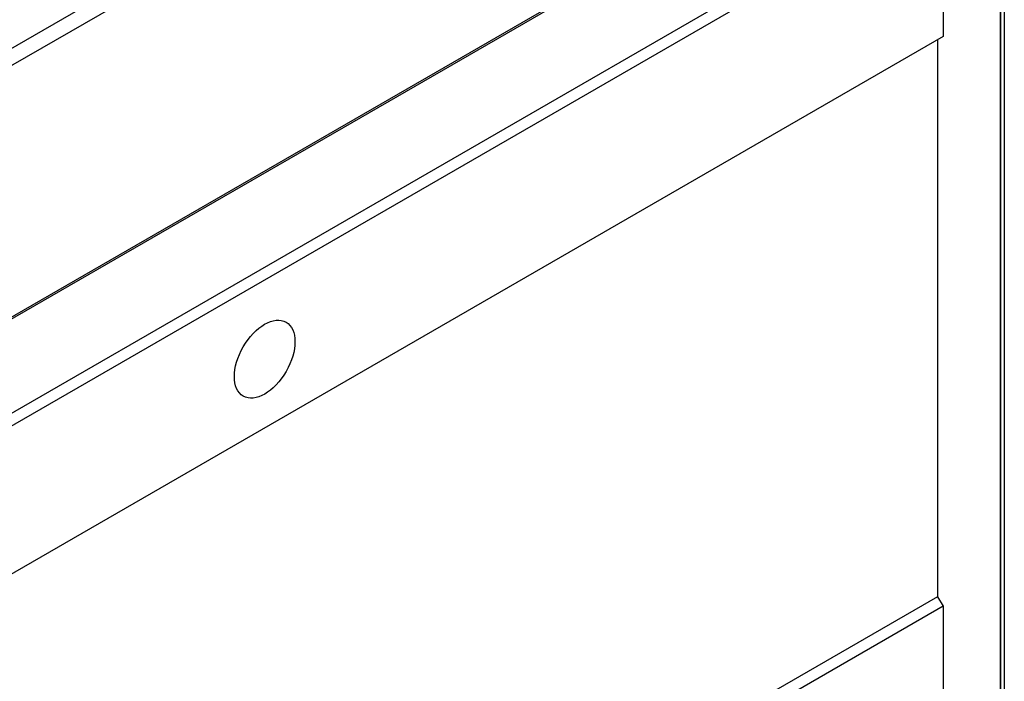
# Model space of a CAD drawing. Header units: millimetres. Extents: x 399 to 6233, y -1870 to 1602.
# Tile 13 of 256: x 947 to 1099, y 1179 to 1281. Entities that reach past the tile are written whole.
import ezdxf

# ---------------------------------------------------------------- set-up
doc = ezdxf.new("R2010")
doc.units = ezdxf.units.MM
doc.layers.add('可見 (ISO)', color=7, linetype='Continuous', lineweight=25)
doc.layers.add('窄部可見 (ISO)', color=7, linetype='Continuous', lineweight=35)

# ---------------------------------------------------------------- blocks, each defined once
blk = doc.blocks.new('CHS2C-S40外觀(4x放大)')
at = {"layer": '可見 (ISO)'}
for p, q in [((169.25, 288.37), (169.25, 99.8)), ((-149.03, 105.92), (144.67, 275.5)), ((-148.63, 103.54), (146.94, 274.19)), ((158.96, 241.94), (-160.65, 57.41)), ((-155.7, 60.59), (154.01, 239.41)), ((158.96, 227.4), (-160.65, 42.88)), ((159.81, 225.93), (-159.81, 41.41)), ((159.81, 225.93), (159.81, 203.07)), ((159.81, 203.07), (-159.81, 18.54)), ((158.96, 202.58), (158.96, 116.6)), ((158.96, 116.6), (-160.65, -67.93)), ((158.96, 116.6), (159.81, 115.13)), ((159.81, 115.13), (-159.81, -69.4)), ((159.81, 115.13), (159.81, 92.26))]:
    blk.add_line(p, q, dxfattribs=at)
blk.add_ellipse((55.15, 153.27), major_axis=(3.3, 5.72), ratio=0.57735, dxfattribs=at)
at = {"layer": '窄部可見 (ISO)'}
blk.add_line((168.64, 99.49), (168.64, 287.53), dxfattribs=at)

msp = doc.modelspace()

# ---------------------------------------------------------------- block references
msp.add_blockref('CHS2C-S40外觀(4x放大)', (929.581, 1074.992))

doc.saveas('drawing.dxf')
